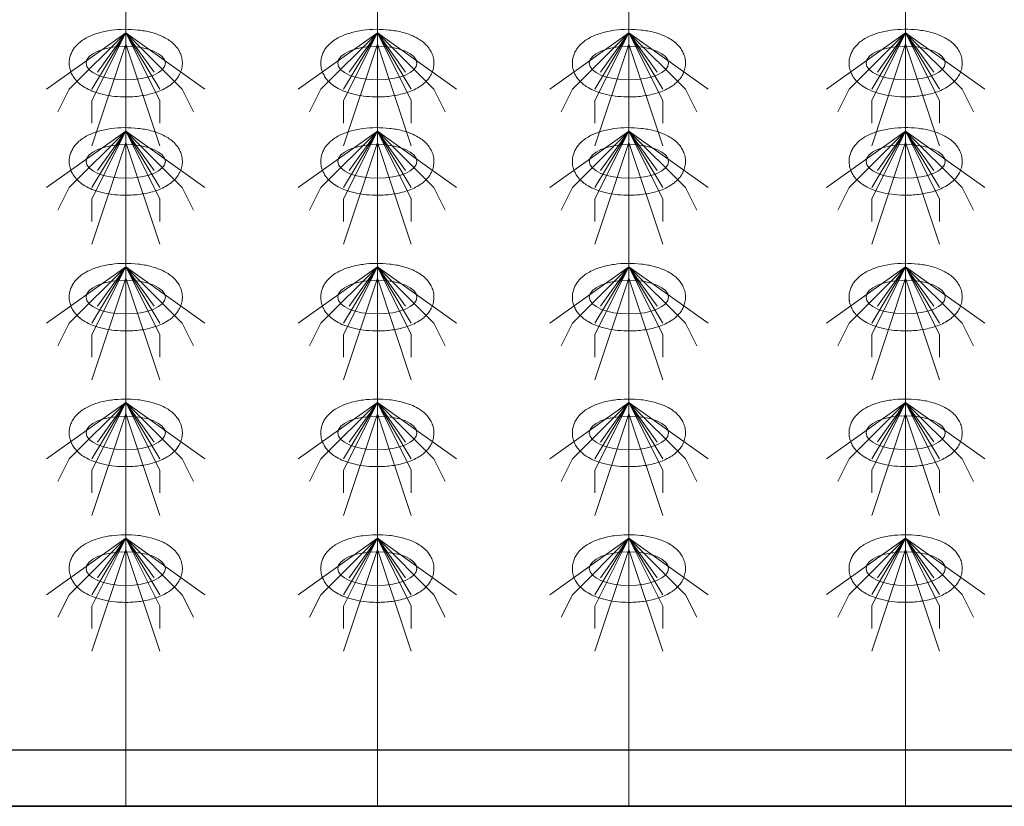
# Model space of a CAD drawing. Header units: metres. Extents: x 703769 to 722343, y 4313031 to 4317457.
# Tile 77 of 256: x 707728.41 to 707733.63, y 4313302.13 to 4313306.3. Entities that reach past the tile are written whole.
import ezdxf

# ---------------------------------------------------------------- set-up
doc = ezdxf.new("R2010")
doc.units = ezdxf.units.M
doc.header["$LTSCALE"] = 0.5
doc.layers.add('粗实线层', color=7, linetype='Continuous', lineweight=35)
doc.layers.add('设备', color=6, linetype='Continuous', lineweight=18)

# ---------------------------------------------------------------- blocks, each defined once
blk = doc.blocks.new('hh_1')
at = {"layer": '设备'}
for p, q in [((-268840, 164960), (-268910, 164910)), ((-268840, 164960), (-268890, 164910)), ((-268840, 164960), (-268870, 164900)), ((-268840, 164960), (-268870, 164910)), ((-268840, 164960), (-268865, 164925)), ((-268840, 164960), (-268790, 164910)), ((-268840, 164960), (-268815, 164925)), ((-268840, 164960), (-268770, 164910)), ((-268840, 164960), (-268810, 164910)), ((-268840, 164960), (-268810, 164900)), ((-268840, 164950), (-268870, 164860)), ((-268840, 164950), (-268810, 164860)), ((-268890, 164910), (-268900, 164890)), ((-268790, 164910), (-268780, 164890)), ((-268870, 164900), (-268870, 164880)), ((-268810, 164900), (-268810, 164880))]:
    blk.add_line(p, q, dxfattribs=at)
blk = doc.blocks.new('dawda')
at = {"color": 7, "linetype": 'ByBlock', "lineweight": 30}
for p, q in [((535550.47, 31423.42), (541041.59, 31423.42)), ((536846.59, 31373.42), (540541.59, 31373.42))]:
    blk.add_line(p, q, dxfattribs=at)
at = {"color": 7}
blk.add_line((535550.47, 31373.38), (541041.59, 31373.38), dxfattribs=at)
at = {"layer": '设备', "color": 7}
for p, q in [((539048.27, 33373.42), (539048.27, 31373.38)), ((539270.74, 33373.42), (539270.74, 31373.38)), ((539493.21, 33373.42), (539493.21, 31373.38)), ((539737.92, 33373.42), (539737.92, 31373.42))]:
    blk.add_line(p, q, dxfattribs=at)
for centre in [(539048.28, 32030.55), (539270.74, 32030.55), (539493.21, 32030.55), (539737.93, 32030.59), (539048.28, 31943.61), (539270.75, 31943.61), (539493.22, 31943.61), (539737.93, 31943.64), (539048.28, 31823.61), (539048.28, 31823.61), (539270.74, 31823.61), (539270.75, 31823.61), (539493.21, 31823.61), (539493.22, 31823.61), (539737.93, 31823.64), (539737.93, 31823.64), (539048.28, 31703.61), (539270.74, 31703.61), (539493.21, 31703.61), (539737.93, 31703.64), (539048.28, 31583.61), (539270.74, 31583.61), (539493.21, 31583.61), (539737.93, 31583.64)]:
    blk.add_ellipse(centre, major_axis=(-35.04, 0), ratio=0.42498, dxfattribs=at)
for points in [[(538998.24, 32030.55), (538998.24, 32031.95), (538998.38, 32033.35), (538998.91, 32036.04), (538999.3, 32037.34), (539000.27, 32039.78), (539000.85, 32040.93), (539002.12, 32043.04), (539002.82, 32044.02), (539004.3, 32045.83), (539005.08, 32046.66), (539007.19, 32048.69), (539008.58, 32049.78), (539011.44, 32051.75), (539012.92, 32052.61), (539015.97, 32054.18), (539017.54, 32054.87), (539020.76, 32056.13), (539022.42, 32056.69), (539027.7, 32058.24), (539031.46, 32059.03), (539039.22, 32060.1), (539043.2, 32060.39), (539051.2, 32060.48), (539055.2, 32060.28), (539063.03, 32059.38), (539066.84, 32058.69), (539073.01, 32057.07), (539075.44, 32056.29), (539080.12, 32054.42), (539082.37, 32053.34), (539086.03, 32051.16), (539087.49, 32050.15), (539090.29, 32047.86), (539091.64, 32046.56), (539093.78, 32043.98), (539094.62, 32042.79), (539096.11, 32040.18), (539096.75, 32038.75), (539097.75, 32035.68), (539098.09, 32034.05), (539098.38, 32030.7), (539098.32, 32029), (539097.82, 32025.71), (539097.38, 32024.12), (539096.23, 32021.17), (539095.52, 32019.81), (539093.93, 32017.32), (539093.05, 32016.2), (539091.21, 32014.16), (539090.24, 32013.23), (539088.24, 32011.55), (539087.21, 32010.78), (539084.42, 32008.92), (539082.63, 32007.93), (539078.92, 32006.17), (539077, 32005.41), (539073.04, 32004.06), (539071, 32003.48), (539064.93, 32002.03), (539060.77, 32001.38), (539052.29, 32000.65), (539047.96, 32000.57), (539040.23, 32000.94), (539036.82, 32001.28), (539030.17, 32002.35), (539026.94, 32003.07), (539021.46, 32004.71), (539019.17, 32005.54), (539014.74, 32007.49), (539012.62, 32008.62), (539009.18, 32010.88), (539007.82, 32011.91), (539005.22, 32014.25), (539003.98, 32015.58), (539002.02, 32018.2), (539001.26, 32019.42), (538999.93, 32022.07), (538999.37, 32023.51), (538998.56, 32026.56), (538998.31, 32028.17), (538998.25, 32030.05), (538998.24, 32030.3), (538998.24, 32030.55)], [(539220.71, 32030.55), (539220.71, 32031.95), (539220.85, 32033.35), (539221.38, 32036.04), (539221.77, 32037.34), (539222.74, 32039.78), (539223.32, 32040.93), (539224.59, 32043.04), (539225.29, 32044.02), (539226.77, 32045.83), (539227.54, 32046.66), (539229.66, 32048.69), (539231.04, 32049.78), (539233.91, 32051.75), (539235.39, 32052.61), (539238.43, 32054.18), (539240, 32054.87), (539243.23, 32056.13), (539244.88, 32056.69), (539250.16, 32058.24), (539253.93, 32059.03), (539261.68, 32060.1), (539265.67, 32060.39), (539273.66, 32060.48), (539277.67, 32060.28), (539285.49, 32059.38), (539289.31, 32058.69), (539295.47, 32057.07), (539297.91, 32056.29), (539302.59, 32054.42), (539304.84, 32053.34), (539308.5, 32051.16), (539309.96, 32050.15), (539312.76, 32047.86), (539314.11, 32046.56), (539316.24, 32043.98), (539317.08, 32042.79), (539318.57, 32040.18), (539319.22, 32038.75), (539320.22, 32035.68), (539320.56, 32034.05), (539320.85, 32030.7), (539320.79, 32029), (539320.29, 32025.71), (539319.85, 32024.12), (539318.7, 32021.17), (539317.98, 32019.81), (539316.4, 32017.32), (539315.52, 32016.2), (539313.68, 32014.16), (539312.71, 32013.23), (539310.71, 32011.55), (539309.67, 32010.78), (539306.89, 32008.92), (539305.1, 32007.93), (539301.39, 32006.17), (539299.47, 32005.41), (539295.5, 32004.06), (539293.46, 32003.48), (539287.4, 32002.03), (539283.24, 32001.38), (539274.75, 32000.65), (539270.43, 32000.57), (539262.7, 32000.94), (539259.29, 32001.28), (539252.64, 32002.35), (539249.41, 32003.07), (539243.93, 32004.71), (539241.63, 32005.54), (539237.21, 32007.49), (539235.08, 32008.62), (539231.65, 32010.88), (539230.29, 32011.91), (539227.69, 32014.25), (539226.45, 32015.58), (539224.49, 32018.2), (539223.72, 32019.42), (539222.4, 32022.07), (539221.84, 32023.51), (539221.03, 32026.56), (539220.78, 32028.17), (539220.71, 32030.05), (539220.71, 32030.3), (539220.71, 32030.55)], [(539443.18, 32030.55), (539443.18, 32031.95), (539443.32, 32033.35), (539443.85, 32036.04), (539444.24, 32037.34), (539445.21, 32039.78), (539445.78, 32040.93), (539447.06, 32043.04), (539447.76, 32044.02), (539449.24, 32045.83), (539450.01, 32046.66), (539452.13, 32048.69), (539453.51, 32049.78), (539456.37, 32051.75), (539457.85, 32052.61), (539460.9, 32054.18), (539462.47, 32054.87), (539465.7, 32056.13), (539467.35, 32056.69), (539472.63, 32058.24), (539476.4, 32059.03), (539484.15, 32060.1), (539488.14, 32060.39), (539496.13, 32060.48), (539500.14, 32060.28), (539507.96, 32059.38), (539511.78, 32058.69), (539517.94, 32057.07), (539520.38, 32056.29), (539525.06, 32054.42), (539527.31, 32053.34), (539530.97, 32051.16), (539532.43, 32050.15), (539535.23, 32047.86), (539536.58, 32046.56), (539538.71, 32043.98), (539539.55, 32042.79), (539541.04, 32040.18), (539541.69, 32038.75), (539542.69, 32035.68), (539543.03, 32034.05), (539543.31, 32030.7), (539543.26, 32029), (539542.76, 32025.71), (539542.32, 32024.12), (539541.16, 32021.17), (539540.45, 32019.81), (539538.86, 32017.32), (539537.99, 32016.2), (539536.14, 32014.16), (539535.18, 32013.23), (539533.17, 32011.55), (539532.14, 32010.78), (539529.36, 32008.92), (539527.57, 32007.93), (539523.85, 32006.17), (539521.93, 32005.41), (539517.97, 32004.06), (539515.93, 32003.48), (539509.87, 32002.03), (539505.71, 32001.38), (539497.22, 32000.65), (539492.9, 32000.57), (539485.17, 32000.94), (539481.75, 32001.28), (539475.11, 32002.35), (539471.88, 32003.07), (539466.4, 32004.71), (539464.1, 32005.54), (539459.68, 32007.49), (539457.55, 32008.62), (539454.12, 32010.88), (539452.76, 32011.91), (539450.16, 32014.25), (539448.92, 32015.58), (539446.96, 32018.2), (539446.19, 32019.42), (539444.86, 32022.07), (539444.3, 32023.51), (539443.49, 32026.56), (539443.25, 32028.17), (539443.18, 32030.05), (539443.18, 32030.3), (539443.18, 32030.55)], [(539687.89, 32030.59), (539687.89, 32031.99), (539688.03, 32033.38), (539688.56, 32036.08), (539688.95, 32037.38), (539689.92, 32039.82), (539690.5, 32040.96), (539691.78, 32043.08), (539692.47, 32044.06), (539693.95, 32045.86), (539694.73, 32046.69), (539696.84, 32048.72), (539698.23, 32049.82), (539701.09, 32051.78), (539702.57, 32052.65), (539705.62, 32054.21), (539707.19, 32054.91), (539710.41, 32056.17), (539712.07, 32056.73), (539717.35, 32058.28), (539721.11, 32059.06), (539728.87, 32060.14), (539732.85, 32060.43), (539740.85, 32060.52), (539744.85, 32060.32), (539752.68, 32059.42), (539756.5, 32058.72), (539762.66, 32057.11), (539765.09, 32056.32), (539769.77, 32054.46), (539772.02, 32053.38), (539775.68, 32051.19), (539777.14, 32050.19), (539779.95, 32047.89), (539781.29, 32046.59), (539783.43, 32044.01), (539784.27, 32042.83), (539785.76, 32040.21), (539786.41, 32038.78), (539787.4, 32035.72), (539787.74, 32034.08), (539788.03, 32030.74), (539787.97, 32029.04), (539787.47, 32025.74), (539787.03, 32024.15), (539785.88, 32021.2), (539785.17, 32019.84), (539783.58, 32017.36), (539782.7, 32016.24), (539780.86, 32014.19), (539779.89, 32013.27), (539777.89, 32011.58), (539776.86, 32010.82), (539774.08, 32008.96), (539772.28, 32007.97), (539768.57, 32006.21), (539766.65, 32005.44), (539762.69, 32004.1), (539760.65, 32003.51), (539754.58, 32002.07), (539750.42, 32001.42), (539741.94, 32000.69), (539737.61, 32000.61), (539729.88, 32000.97), (539726.47, 32001.32), (539719.82, 32002.39), (539716.59, 32003.11), (539711.12, 32004.74), (539708.82, 32005.57), (539704.39, 32007.53), (539702.27, 32008.65), (539698.83, 32010.91), (539697.47, 32011.94), (539694.87, 32014.29), (539693.63, 32015.61), (539691.67, 32018.24), (539690.91, 32019.45), (539689.58, 32022.11), (539689.02, 32023.55), (539688.21, 32026.6), (539687.96, 32028.21), (539687.9, 32030.09), (539687.89, 32030.34), (539687.89, 32030.59)], [(538998.24, 31943.61), (538998.24, 31945), (538998.38, 31946.4), (538998.92, 31949.1), (538999.31, 31950.39), (539000.27, 31952.83), (539000.85, 31953.98), (539002.13, 31956.1), (539002.83, 31957.08), (539004.3, 31958.88), (539005.08, 31959.71), (539007.2, 31961.74), (539008.58, 31962.84), (539011.44, 31964.8), (539012.92, 31965.67), (539015.97, 31967.23), (539017.54, 31967.93), (539020.76, 31969.18), (539022.42, 31969.74), (539027.7, 31971.3), (539031.47, 31972.08), (539039.22, 31973.16), (539043.21, 31973.45), (539051.2, 31973.53), (539055.2, 31973.33), (539063.03, 31972.44), (539066.85, 31971.74), (539073.01, 31970.12), (539075.44, 31969.34), (539080.13, 31967.47), (539082.38, 31966.4), (539086.04, 31964.21), (539087.5, 31963.21), (539090.3, 31960.91), (539091.64, 31959.61), (539093.78, 31957.03), (539094.62, 31955.85), (539096.11, 31953.23), (539096.76, 31951.8), (539097.75, 31948.74), (539098.09, 31947.1), (539098.38, 31943.76), (539098.32, 31942.05), (539097.83, 31938.76), (539097.39, 31937.17), (539096.23, 31934.22), (539095.52, 31932.86), (539093.93, 31930.38), (539093.06, 31929.25), (539091.21, 31927.21), (539090.24, 31926.29), (539088.24, 31924.6), (539087.21, 31923.83), (539084.43, 31921.98), (539082.63, 31920.99), (539078.92, 31919.23), (539077, 31918.46), (539073.04, 31917.11), (539071, 31916.53), (539064.94, 31915.08), (539060.78, 31914.44), (539052.29, 31913.7), (539047.96, 31913.62), (539040.24, 31913.99), (539036.82, 31914.34), (539030.17, 31915.41), (539026.94, 31916.13), (539021.47, 31917.76), (539019.17, 31918.59), (539014.75, 31920.55), (539012.62, 31921.67), (539009.19, 31923.93), (539007.83, 31924.96), (539005.23, 31927.31), (539003.98, 31928.63), (539002.03, 31931.26), (539001.26, 31932.47), (538999.93, 31935.13), (538999.37, 31936.57), (538998.56, 31939.62), (538998.32, 31941.23), (538998.25, 31943.1), (538998.24, 31943.35), (538998.24, 31943.61)], [(539220.71, 31943.61), (539220.71, 31945), (539220.85, 31946.4), (539221.38, 31949.1), (539221.77, 31950.39), (539222.74, 31952.83), (539223.32, 31953.98), (539224.6, 31956.1), (539225.3, 31957.08), (539226.77, 31958.88), (539227.55, 31959.71), (539229.66, 31961.74), (539231.05, 31962.84), (539233.91, 31964.8), (539235.39, 31965.67), (539238.44, 31967.23), (539240.01, 31967.93), (539243.23, 31969.18), (539244.89, 31969.74), (539250.17, 31971.3), (539253.93, 31972.08), (539261.69, 31973.16), (539265.67, 31973.45), (539273.67, 31973.53), (539277.67, 31973.33), (539285.5, 31972.44), (539289.32, 31971.74), (539295.48, 31970.12), (539297.91, 31969.34), (539302.6, 31967.47), (539304.84, 31966.4), (539308.5, 31964.21), (539309.96, 31963.21), (539312.77, 31960.91), (539314.11, 31959.61), (539316.25, 31957.03), (539317.09, 31955.85), (539318.58, 31953.23), (539319.23, 31951.8), (539320.22, 31948.74), (539320.56, 31947.1), (539320.85, 31943.76), (539320.79, 31942.05), (539320.29, 31938.76), (539319.85, 31937.17), (539318.7, 31934.22), (539317.99, 31932.86), (539316.4, 31930.38), (539315.52, 31929.25), (539313.68, 31927.21), (539312.71, 31926.29), (539310.71, 31924.6), (539309.68, 31923.83), (539306.9, 31921.98), (539305.1, 31920.99), (539301.39, 31919.23), (539299.47, 31918.46), (539295.51, 31917.11), (539293.47, 31916.53), (539287.4, 31915.08), (539283.24, 31914.44), (539274.76, 31913.7), (539270.43, 31913.62), (539262.71, 31913.99), (539259.29, 31914.34), (539252.64, 31915.41), (539249.41, 31916.13), (539243.94, 31917.76), (539241.64, 31918.59), (539237.21, 31920.55), (539235.09, 31921.67), (539231.65, 31923.93), (539230.29, 31924.96), (539227.69, 31927.31), (539226.45, 31928.63), (539224.49, 31931.26), (539223.73, 31932.47), (539222.4, 31935.13), (539221.84, 31936.57), (539221.03, 31939.62), (539220.78, 31941.23), (539220.72, 31943.1), (539220.71, 31943.35), (539220.71, 31943.61)], [(539443.18, 31943.61), (539443.18, 31945), (539443.32, 31946.4), (539443.85, 31949.1), (539444.24, 31950.39), (539445.21, 31952.83), (539445.79, 31953.98), (539447.06, 31956.1), (539447.76, 31957.08), (539449.24, 31958.88), (539450.02, 31959.71), (539452.13, 31961.74), (539453.52, 31962.84), (539456.38, 31964.8), (539457.86, 31965.67), (539460.91, 31967.23), (539462.48, 31967.93), (539465.7, 31969.18), (539467.36, 31969.74), (539472.64, 31971.3), (539476.4, 31972.08), (539484.16, 31973.16), (539488.14, 31973.45), (539496.14, 31973.53), (539500.14, 31973.33), (539507.97, 31972.44), (539511.78, 31971.74), (539517.95, 31970.12), (539520.38, 31969.34), (539525.06, 31967.47), (539527.31, 31966.4), (539530.97, 31964.21), (539532.43, 31963.21), (539535.23, 31960.91), (539536.58, 31959.61), (539538.72, 31957.03), (539539.55, 31955.85), (539541.04, 31953.23), (539541.69, 31951.8), (539542.69, 31948.74), (539543.03, 31947.1), (539543.32, 31943.76), (539543.26, 31942.05), (539542.76, 31938.76), (539542.32, 31937.17), (539541.17, 31934.22), (539540.46, 31932.86), (539538.87, 31930.38), (539537.99, 31929.25), (539536.15, 31927.21), (539535.18, 31926.29), (539533.18, 31924.6), (539532.15, 31923.83), (539529.36, 31921.98), (539527.57, 31920.99), (539523.86, 31919.23), (539521.94, 31918.46), (539517.98, 31917.11), (539515.94, 31916.53), (539509.87, 31915.08), (539505.71, 31914.44), (539497.23, 31913.7), (539492.9, 31913.62), (539485.17, 31913.99), (539481.76, 31914.34), (539475.11, 31915.41), (539471.88, 31916.13), (539466.4, 31917.76), (539464.11, 31918.59), (539459.68, 31920.55), (539457.56, 31921.67), (539454.12, 31923.93), (539452.76, 31924.96), (539450.16, 31927.31), (539448.92, 31928.63), (539446.96, 31931.26), (539446.2, 31932.47), (539444.87, 31935.13), (539444.31, 31936.57), (539443.5, 31939.62), (539443.25, 31941.23), (539443.19, 31943.1), (539443.18, 31943.35), (539443.18, 31943.61)], [(539687.9, 31943.64), (539687.9, 31945.04), (539688.03, 31946.44), (539688.57, 31949.13), (539688.96, 31950.43), (539689.93, 31952.87), (539690.5, 31954.01), (539691.78, 31956.13), (539692.48, 31957.11), (539693.95, 31958.92), (539694.73, 31959.75), (539696.85, 31961.77), (539698.23, 31962.87), (539701.09, 31964.83), (539702.57, 31965.7), (539705.62, 31967.27), (539707.19, 31967.96), (539710.41, 31969.22), (539712.07, 31969.78), (539717.35, 31971.33), (539721.12, 31972.12), (539728.87, 31973.19), (539732.86, 31973.48), (539740.85, 31973.57), (539744.86, 31973.37), (539752.68, 31972.47), (539756.5, 31971.78), (539762.66, 31970.16), (539765.1, 31969.37), (539769.78, 31967.51), (539772.03, 31966.43), (539775.69, 31964.25), (539777.15, 31963.24), (539779.95, 31960.94), (539781.29, 31959.65), (539783.43, 31957.07), (539784.27, 31955.88), (539785.76, 31953.27), (539786.41, 31951.84), (539787.4, 31948.77), (539787.75, 31947.14), (539788.03, 31943.79), (539787.98, 31942.09), (539787.48, 31938.8), (539787.04, 31937.21), (539785.88, 31934.26), (539785.17, 31932.9), (539783.58, 31930.41), (539782.71, 31929.29), (539780.86, 31927.24), (539779.89, 31926.32), (539777.89, 31924.63), (539776.86, 31923.87), (539774.08, 31922.01), (539772.29, 31921.02), (539768.57, 31919.26), (539766.65, 31918.5), (539762.69, 31917.15), (539760.65, 31916.57), (539754.59, 31915.12), (539750.43, 31914.47), (539741.94, 31913.74), (539737.62, 31913.66), (539729.89, 31914.02), (539726.47, 31914.37), (539719.82, 31915.44), (539716.59, 31916.16), (539711.12, 31917.8), (539708.82, 31918.63), (539704.4, 31920.58), (539702.27, 31921.7), (539698.84, 31923.97), (539697.48, 31925), (539694.88, 31927.34), (539693.63, 31928.66), (539691.68, 31931.29), (539690.91, 31932.51), (539689.58, 31935.16), (539689.02, 31936.6), (539688.21, 31939.65), (539687.97, 31941.26), (539687.9, 31943.14), (539687.9, 31943.39), (539687.9, 31943.64)], [(538998.24, 31823.61), (538998.24, 31825), (538998.38, 31826.4), (538998.91, 31829.1), (538999.3, 31830.39), (539000.27, 31832.83), (539000.85, 31833.98), (539002.12, 31836.1), (539002.82, 31837.08), (539004.3, 31838.88), (539005.08, 31839.71), (539007.19, 31841.74), (539008.58, 31842.84), (539011.44, 31844.8), (539012.92, 31845.67), (539015.97, 31847.23), (539017.54, 31847.93), (539020.76, 31849.18), (539022.42, 31849.74), (539027.7, 31851.3), (539031.46, 31852.08), (539039.22, 31853.16), (539043.2, 31853.45), (539051.2, 31853.53), (539055.2, 31853.33), (539063.03, 31852.44), (539066.84, 31851.74), (539073.01, 31850.12), (539075.44, 31849.34), (539080.12, 31847.47), (539082.37, 31846.4), (539086.03, 31844.21), (539087.49, 31843.21), (539090.29, 31840.91), (539091.64, 31839.61), (539093.78, 31837.03), (539094.62, 31835.85), (539096.11, 31833.23), (539096.75, 31831.8), (539097.75, 31828.74), (539098.09, 31827.1), (539098.38, 31823.76), (539098.32, 31822.05), (539097.82, 31818.76), (539097.38, 31817.17), (539096.23, 31814.22), (539095.52, 31812.86), (539093.93, 31810.38), (539093.05, 31809.25), (539091.21, 31807.21), (539090.24, 31806.29), (539088.24, 31804.6), (539087.21, 31803.83), (539084.42, 31801.98), (539082.63, 31800.99), (539078.92, 31799.23), (539077, 31798.46), (539073.04, 31797.11), (539071, 31796.53), (539064.93, 31795.08), (539060.77, 31794.44), (539052.29, 31793.7), (539047.96, 31793.62), (539040.23, 31793.99), (539036.82, 31794.34), (539030.17, 31795.41), (539026.94, 31796.13), (539021.46, 31797.76), (539019.17, 31798.59), (539014.74, 31800.55), (539012.62, 31801.67), (539009.18, 31803.93), (539007.82, 31804.96), (539005.22, 31807.31), (539003.98, 31808.63), (539002.02, 31811.26), (539001.26, 31812.47), (538999.93, 31815.13), (538999.37, 31816.57), (538998.56, 31819.62), (538998.31, 31821.23), (538998.25, 31823.1), (538998.24, 31823.35), (538998.24, 31823.61)], [(538998.24, 31823.61), (538998.24, 31825), (538998.38, 31826.4), (538998.92, 31829.1), (538999.31, 31830.39), (539000.27, 31832.83), (539000.85, 31833.98), (539002.13, 31836.1), (539002.83, 31837.08), (539004.3, 31838.88), (539005.08, 31839.71), (539007.2, 31841.74), (539008.58, 31842.84), (539011.44, 31844.8), (539012.92, 31845.67), (539015.97, 31847.23), (539017.54, 31847.93), (539020.76, 31849.18), (539022.42, 31849.74), (539027.7, 31851.3), (539031.47, 31852.08), (539039.22, 31853.16), (539043.21, 31853.45), (539051.2, 31853.53), (539055.2, 31853.33), (539063.03, 31852.44), (539066.85, 31851.74), (539073.01, 31850.12), (539075.44, 31849.34), (539080.13, 31847.47), (539082.38, 31846.4), (539086.04, 31844.21), (539087.5, 31843.21), (539090.3, 31840.91), (539091.64, 31839.61), (539093.78, 31837.03), (539094.62, 31835.85), (539096.11, 31833.23), (539096.76, 31831.8), (539097.75, 31828.74), (539098.09, 31827.1), (539098.38, 31823.76), (539098.32, 31822.05), (539097.83, 31818.76), (539097.39, 31817.17), (539096.23, 31814.22), (539095.52, 31812.86), (539093.93, 31810.38), (539093.06, 31809.25), (539091.21, 31807.21), (539090.24, 31806.29), (539088.24, 31804.6), (539087.21, 31803.83), (539084.43, 31801.98), (539082.63, 31800.99), (539078.92, 31799.23), (539077, 31798.46), (539073.04, 31797.11), (539071, 31796.53), (539064.94, 31795.08), (539060.78, 31794.44), (539052.29, 31793.7), (539047.96, 31793.62), (539040.24, 31793.99), (539036.82, 31794.34), (539030.17, 31795.41), (539026.94, 31796.13), (539021.47, 31797.76), (539019.17, 31798.59), (539014.75, 31800.55), (539012.62, 31801.67), (539009.19, 31803.93), (539007.83, 31804.96), (539005.23, 31807.31), (539003.98, 31808.63), (539002.03, 31811.26), (539001.26, 31812.47), (538999.93, 31815.13), (538999.37, 31816.57), (538998.56, 31819.62), (538998.32, 31821.23), (538998.25, 31823.1), (538998.24, 31823.35), (538998.24, 31823.61)], [(539220.71, 31823.61), (539220.71, 31825), (539220.85, 31826.4), (539221.38, 31829.1), (539221.77, 31830.39), (539222.74, 31832.83), (539223.32, 31833.98), (539224.59, 31836.1), (539225.29, 31837.08), (539226.77, 31838.88), (539227.54, 31839.71), (539229.66, 31841.74), (539231.04, 31842.84), (539233.91, 31844.8), (539235.39, 31845.67), (539238.43, 31847.23), (539240, 31847.93), (539243.23, 31849.18), (539244.88, 31849.74), (539250.16, 31851.3), (539253.93, 31852.08), (539261.68, 31853.16), (539265.67, 31853.45), (539273.66, 31853.53), (539277.67, 31853.33), (539285.49, 31852.44), (539289.31, 31851.74), (539295.47, 31850.12), (539297.91, 31849.34), (539302.59, 31847.47), (539304.84, 31846.4), (539308.5, 31844.21), (539309.96, 31843.21), (539312.76, 31840.91), (539314.11, 31839.61), (539316.24, 31837.03), (539317.08, 31835.85), (539318.57, 31833.23), (539319.22, 31831.8), (539320.22, 31828.74), (539320.56, 31827.1), (539320.85, 31823.76), (539320.79, 31822.05), (539320.29, 31818.76), (539319.85, 31817.17), (539318.7, 31814.22), (539317.98, 31812.86), (539316.4, 31810.38), (539315.52, 31809.25), (539313.68, 31807.21), (539312.71, 31806.29), (539310.71, 31804.6), (539309.67, 31803.83), (539306.89, 31801.98), (539305.1, 31800.99), (539301.39, 31799.23), (539299.47, 31798.46), (539295.5, 31797.11), (539293.46, 31796.53), (539287.4, 31795.08), (539283.24, 31794.44), (539274.75, 31793.7), (539270.43, 31793.62), (539262.7, 31793.99), (539259.29, 31794.34), (539252.64, 31795.41), (539249.41, 31796.13), (539243.93, 31797.76), (539241.63, 31798.59), (539237.21, 31800.55), (539235.08, 31801.67), (539231.65, 31803.93), (539230.29, 31804.96), (539227.69, 31807.31), (539226.45, 31808.63), (539224.49, 31811.26), (539223.72, 31812.47), (539222.4, 31815.13), (539221.84, 31816.57), (539221.03, 31819.62), (539220.78, 31821.23), (539220.71, 31823.1), (539220.71, 31823.35), (539220.71, 31823.61)], [(539220.71, 31823.61), (539220.71, 31825), (539220.85, 31826.4), (539221.38, 31829.1), (539221.77, 31830.39), (539222.74, 31832.83), (539223.32, 31833.98), (539224.6, 31836.1), (539225.3, 31837.08), (539226.77, 31838.88), (539227.55, 31839.71), (539229.66, 31841.74), (539231.05, 31842.84), (539233.91, 31844.8), (539235.39, 31845.67), (539238.44, 31847.23), (539240.01, 31847.93), (539243.23, 31849.18), (539244.89, 31849.74), (539250.17, 31851.3), (539253.93, 31852.08), (539261.69, 31853.16), (539265.67, 31853.45), (539273.67, 31853.53), (539277.67, 31853.33), (539285.5, 31852.44), (539289.32, 31851.74), (539295.48, 31850.12), (539297.91, 31849.34), (539302.6, 31847.47), (539304.84, 31846.4), (539308.5, 31844.21), (539309.96, 31843.21), (539312.77, 31840.91), (539314.11, 31839.61), (539316.25, 31837.03), (539317.09, 31835.85), (539318.58, 31833.23), (539319.23, 31831.8), (539320.22, 31828.74), (539320.56, 31827.1), (539320.85, 31823.76), (539320.79, 31822.05), (539320.29, 31818.76), (539319.85, 31817.17), (539318.7, 31814.22), (539317.99, 31812.86), (539316.4, 31810.38), (539315.52, 31809.25), (539313.68, 31807.21), (539312.71, 31806.29), (539310.71, 31804.6), (539309.68, 31803.83), (539306.9, 31801.98), (539305.1, 31800.99), (539301.39, 31799.23), (539299.47, 31798.46), (539295.51, 31797.11), (539293.47, 31796.53), (539287.4, 31795.08), (539283.24, 31794.44), (539274.76, 31793.7), (539270.43, 31793.62), (539262.71, 31793.99), (539259.29, 31794.34), (539252.64, 31795.41), (539249.41, 31796.13), (539243.94, 31797.76), (539241.64, 31798.59), (539237.21, 31800.55), (539235.09, 31801.67), (539231.65, 31803.93), (539230.29, 31804.96), (539227.69, 31807.31), (539226.45, 31808.63), (539224.49, 31811.26), (539223.73, 31812.47), (539222.4, 31815.13), (539221.84, 31816.57), (539221.03, 31819.62), (539220.78, 31821.23), (539220.72, 31823.1), (539220.71, 31823.35), (539220.71, 31823.61)], [(539443.18, 31823.61), (539443.18, 31825), (539443.32, 31826.4), (539443.85, 31829.1), (539444.24, 31830.39), (539445.21, 31832.83), (539445.78, 31833.98), (539447.06, 31836.1), (539447.76, 31837.08), (539449.24, 31838.88), (539450.01, 31839.71), (539452.13, 31841.74), (539453.51, 31842.84), (539456.37, 31844.8), (539457.85, 31845.67), (539460.9, 31847.23), (539462.47, 31847.93), (539465.7, 31849.18), (539467.35, 31849.74), (539472.63, 31851.3), (539476.4, 31852.08), (539484.15, 31853.16), (539488.14, 31853.45), (539496.13, 31853.53), (539500.14, 31853.33), (539507.96, 31852.44), (539511.78, 31851.74), (539517.94, 31850.12), (539520.38, 31849.34), (539525.06, 31847.47), (539527.31, 31846.4), (539530.97, 31844.21), (539532.43, 31843.21), (539535.23, 31840.91), (539536.58, 31839.61), (539538.71, 31837.03), (539539.55, 31835.85), (539541.04, 31833.23), (539541.69, 31831.8), (539542.69, 31828.74), (539543.03, 31827.1), (539543.31, 31823.76), (539543.26, 31822.05), (539542.76, 31818.76), (539542.32, 31817.17), (539541.16, 31814.22), (539540.45, 31812.86), (539538.86, 31810.38), (539537.99, 31809.25), (539536.14, 31807.21), (539535.18, 31806.29), (539533.17, 31804.6), (539532.14, 31803.83), (539529.36, 31801.98), (539527.57, 31800.99), (539523.85, 31799.23), (539521.93, 31798.46), (539517.97, 31797.11), (539515.93, 31796.53), (539509.87, 31795.08), (539505.71, 31794.44), (539497.22, 31793.7), (539492.9, 31793.62), (539485.17, 31793.99), (539481.75, 31794.34), (539475.11, 31795.41), (539471.88, 31796.13), (539466.4, 31797.76), (539464.1, 31798.59), (539459.68, 31800.55), (539457.55, 31801.67), (539454.12, 31803.93), (539452.76, 31804.96), (539450.16, 31807.31), (539448.92, 31808.63), (539446.96, 31811.26), (539446.19, 31812.47), (539444.86, 31815.13), (539444.3, 31816.57), (539443.49, 31819.62), (539443.25, 31821.23), (539443.18, 31823.1), (539443.18, 31823.35), (539443.18, 31823.61)], [(539443.18, 31823.61), (539443.18, 31825), (539443.32, 31826.4), (539443.85, 31829.1), (539444.24, 31830.39), (539445.21, 31832.83), (539445.79, 31833.98), (539447.06, 31836.1), (539447.76, 31837.08), (539449.24, 31838.88), (539450.02, 31839.71), (539452.13, 31841.74), (539453.52, 31842.84), (539456.38, 31844.8), (539457.86, 31845.67), (539460.91, 31847.23), (539462.48, 31847.93), (539465.7, 31849.18), (539467.36, 31849.74), (539472.64, 31851.3), (539476.4, 31852.08), (539484.16, 31853.16), (539488.14, 31853.45), (539496.14, 31853.53), (539500.14, 31853.33), (539507.97, 31852.44), (539511.78, 31851.74), (539517.95, 31850.12), (539520.38, 31849.34), (539525.06, 31847.47), (539527.31, 31846.4), (539530.97, 31844.21), (539532.43, 31843.21), (539535.23, 31840.91), (539536.58, 31839.61), (539538.72, 31837.03), (539539.55, 31835.85), (539541.04, 31833.23), (539541.69, 31831.8), (539542.69, 31828.74), (539543.03, 31827.1), (539543.32, 31823.76), (539543.26, 31822.05), (539542.76, 31818.76), (539542.32, 31817.17), (539541.17, 31814.22), (539540.46, 31812.86), (539538.87, 31810.38), (539537.99, 31809.25), (539536.15, 31807.21), (539535.18, 31806.29), (539533.18, 31804.6), (539532.15, 31803.83), (539529.36, 31801.98), (539527.57, 31800.99), (539523.86, 31799.23), (539521.94, 31798.46), (539517.98, 31797.11), (539515.94, 31796.53), (539509.87, 31795.08), (539505.71, 31794.44), (539497.23, 31793.7), (539492.9, 31793.62), (539485.17, 31793.99), (539481.76, 31794.34), (539475.11, 31795.41), (539471.88, 31796.13), (539466.4, 31797.76), (539464.11, 31798.59), (539459.68, 31800.55), (539457.56, 31801.67), (539454.12, 31803.93), (539452.76, 31804.96), (539450.16, 31807.31), (539448.92, 31808.63), (539446.96, 31811.26), (539446.2, 31812.47), (539444.87, 31815.13), (539444.31, 31816.57), (539443.5, 31819.62), (539443.25, 31821.23), (539443.19, 31823.1), (539443.18, 31823.35), (539443.18, 31823.61)], [(539687.89, 31823.64), (539687.89, 31825.04), (539688.03, 31826.44), (539688.56, 31829.13), (539688.95, 31830.43), (539689.92, 31832.87), (539690.5, 31834.01), (539691.78, 31836.13), (539692.47, 31837.11), (539693.95, 31838.92), (539694.73, 31839.75), (539696.84, 31841.77), (539698.23, 31842.87), (539701.09, 31844.83), (539702.57, 31845.7), (539705.62, 31847.27), (539707.19, 31847.96), (539710.41, 31849.22), (539712.07, 31849.78), (539717.35, 31851.33), (539721.11, 31852.12), (539728.87, 31853.19), (539732.85, 31853.48), (539740.85, 31853.57), (539744.85, 31853.37), (539752.68, 31852.47), (539756.5, 31851.78), (539762.66, 31850.16), (539765.09, 31849.37), (539769.77, 31847.51), (539772.02, 31846.43), (539775.68, 31844.25), (539777.14, 31843.24), (539779.95, 31840.94), (539781.29, 31839.65), (539783.43, 31837.07), (539784.27, 31835.88), (539785.76, 31833.27), (539786.41, 31831.84), (539787.4, 31828.77), (539787.74, 31827.14), (539788.03, 31823.79), (539787.97, 31822.09), (539787.47, 31818.8), (539787.03, 31817.21), (539785.88, 31814.26), (539785.17, 31812.9), (539783.58, 31810.41), (539782.7, 31809.29), (539780.86, 31807.24), (539779.89, 31806.32), (539777.89, 31804.63), (539776.86, 31803.87), (539774.08, 31802.01), (539772.28, 31801.02), (539768.57, 31799.26), (539766.65, 31798.5), (539762.69, 31797.15), (539760.65, 31796.57), (539754.58, 31795.12), (539750.42, 31794.47), (539741.94, 31793.74), (539737.61, 31793.66), (539729.88, 31794.02), (539726.47, 31794.37), (539719.82, 31795.44), (539716.59, 31796.16), (539711.12, 31797.8), (539708.82, 31798.63), (539704.39, 31800.58), (539702.27, 31801.7), (539698.83, 31803.97), (539697.47, 31805), (539694.87, 31807.34), (539693.63, 31808.66), (539691.67, 31811.29), (539690.91, 31812.51), (539689.58, 31815.16), (539689.02, 31816.6), (539688.21, 31819.65), (539687.96, 31821.26), (539687.9, 31823.14), (539687.89, 31823.39), (539687.89, 31823.64)], [(539687.9, 31823.64), (539687.9, 31825.04), (539688.03, 31826.44), (539688.57, 31829.13), (539688.96, 31830.43), (539689.93, 31832.87), (539690.5, 31834.01), (539691.78, 31836.13), (539692.48, 31837.11), (539693.95, 31838.92), (539694.73, 31839.75), (539696.85, 31841.77), (539698.23, 31842.87), (539701.09, 31844.83), (539702.57, 31845.7), (539705.62, 31847.27), (539707.19, 31847.96), (539710.41, 31849.22), (539712.07, 31849.78), (539717.35, 31851.33), (539721.12, 31852.12), (539728.87, 31853.19), (539732.86, 31853.48), (539740.85, 31853.57), (539744.86, 31853.37), (539752.68, 31852.47), (539756.5, 31851.78), (539762.66, 31850.16), (539765.1, 31849.37), (539769.78, 31847.51), (539772.03, 31846.43), (539775.69, 31844.25), (539777.15, 31843.24), (539779.95, 31840.94), (539781.29, 31839.65), (539783.43, 31837.07), (539784.27, 31835.88), (539785.76, 31833.27), (539786.41, 31831.84), (539787.4, 31828.77), (539787.75, 31827.14), (539788.03, 31823.79), (539787.98, 31822.09), (539787.48, 31818.8), (539787.04, 31817.21), (539785.88, 31814.26), (539785.17, 31812.9), (539783.58, 31810.41), (539782.71, 31809.29), (539780.86, 31807.24), (539779.89, 31806.32), (539777.89, 31804.63), (539776.86, 31803.87), (539774.08, 31802.01), (539772.29, 31801.02), (539768.57, 31799.26), (539766.65, 31798.5), (539762.69, 31797.15), (539760.65, 31796.57), (539754.59, 31795.12), (539750.43, 31794.47), (539741.94, 31793.74), (539737.62, 31793.66), (539729.89, 31794.02), (539726.47, 31794.37), (539719.82, 31795.44), (539716.59, 31796.16), (539711.12, 31797.8), (539708.82, 31798.63), (539704.4, 31800.58), (539702.27, 31801.7), (539698.84, 31803.97), (539697.48, 31805), (539694.88, 31807.34), (539693.63, 31808.66), (539691.68, 31811.29), (539690.91, 31812.51), (539689.58, 31815.16), (539689.02, 31816.6), (539688.21, 31819.65), (539687.97, 31821.26), (539687.9, 31823.14), (539687.9, 31823.39), (539687.9, 31823.64)], [(538998.24, 31703.61), (538998.24, 31705), (538998.38, 31706.4), (538998.91, 31709.1), (538999.3, 31710.39), (539000.27, 31712.83), (539000.85, 31713.98), (539002.12, 31716.1), (539002.82, 31717.08), (539004.3, 31718.88), (539005.08, 31719.71), (539007.19, 31721.74), (539008.58, 31722.84), (539011.44, 31724.8), (539012.92, 31725.67), (539015.97, 31727.23), (539017.54, 31727.93), (539020.76, 31729.18), (539022.42, 31729.74), (539027.7, 31731.3), (539031.46, 31732.08), (539039.22, 31733.16), (539043.2, 31733.45), (539051.2, 31733.53), (539055.2, 31733.33), (539063.03, 31732.44), (539066.84, 31731.74), (539073.01, 31730.12), (539075.44, 31729.34), (539080.12, 31727.47), (539082.37, 31726.4), (539086.03, 31724.21), (539087.49, 31723.21), (539090.29, 31720.91), (539091.64, 31719.61), (539093.78, 31717.03), (539094.62, 31715.85), (539096.11, 31713.23), (539096.75, 31711.8), (539097.75, 31708.74), (539098.09, 31707.1), (539098.38, 31703.76), (539098.32, 31702.05), (539097.82, 31698.76), (539097.38, 31697.17), (539096.23, 31694.22), (539095.52, 31692.86), (539093.93, 31690.38), (539093.05, 31689.25), (539091.21, 31687.21), (539090.24, 31686.29), (539088.24, 31684.6), (539087.21, 31683.83), (539084.42, 31681.98), (539082.63, 31680.99), (539078.92, 31679.23), (539077, 31678.46), (539073.04, 31677.11), (539071, 31676.53), (539064.93, 31675.08), (539060.77, 31674.44), (539052.29, 31673.7), (539047.96, 31673.62), (539040.23, 31673.99), (539036.82, 31674.34), (539030.17, 31675.41), (539026.94, 31676.13), (539021.46, 31677.76), (539019.17, 31678.59), (539014.74, 31680.55), (539012.62, 31681.67), (539009.18, 31683.93), (539007.82, 31684.96), (539005.22, 31687.31), (539003.98, 31688.63), (539002.02, 31691.26), (539001.26, 31692.47), (538999.93, 31695.13), (538999.37, 31696.57), (538998.56, 31699.62), (538998.31, 31701.23), (538998.25, 31703.1), (538998.24, 31703.35), (538998.24, 31703.61)], [(539220.71, 31703.61), (539220.71, 31705), (539220.85, 31706.4), (539221.38, 31709.1), (539221.77, 31710.39), (539222.74, 31712.83), (539223.32, 31713.98), (539224.59, 31716.1), (539225.29, 31717.08), (539226.77, 31718.88), (539227.54, 31719.71), (539229.66, 31721.74), (539231.04, 31722.84), (539233.91, 31724.8), (539235.39, 31725.67), (539238.43, 31727.23), (539240, 31727.93), (539243.23, 31729.18), (539244.88, 31729.74), (539250.16, 31731.3), (539253.93, 31732.08), (539261.68, 31733.16), (539265.67, 31733.45), (539273.66, 31733.53), (539277.67, 31733.33), (539285.49, 31732.44), (539289.31, 31731.74), (539295.47, 31730.12), (539297.91, 31729.34), (539302.59, 31727.47), (539304.84, 31726.4), (539308.5, 31724.21), (539309.96, 31723.21), (539312.76, 31720.91), (539314.11, 31719.61), (539316.24, 31717.03), (539317.08, 31715.85), (539318.57, 31713.23), (539319.22, 31711.8), (539320.22, 31708.74), (539320.56, 31707.1), (539320.85, 31703.76), (539320.79, 31702.05), (539320.29, 31698.76), (539319.85, 31697.17), (539318.7, 31694.22), (539317.98, 31692.86), (539316.4, 31690.38), (539315.52, 31689.25), (539313.68, 31687.21), (539312.71, 31686.29), (539310.71, 31684.6), (539309.67, 31683.83), (539306.89, 31681.98), (539305.1, 31680.99), (539301.39, 31679.23), (539299.47, 31678.46), (539295.5, 31677.11), (539293.46, 31676.53), (539287.4, 31675.08), (539283.24, 31674.44), (539274.75, 31673.7), (539270.43, 31673.62), (539262.7, 31673.99), (539259.29, 31674.34), (539252.64, 31675.41), (539249.41, 31676.13), (539243.93, 31677.76), (539241.63, 31678.59), (539237.21, 31680.55), (539235.08, 31681.67), (539231.65, 31683.93), (539230.29, 31684.96), (539227.69, 31687.31), (539226.45, 31688.63), (539224.49, 31691.26), (539223.72, 31692.47), (539222.4, 31695.13), (539221.84, 31696.57), (539221.03, 31699.62), (539220.78, 31701.23), (539220.71, 31703.1), (539220.71, 31703.35), (539220.71, 31703.61)], [(539443.18, 31703.61), (539443.18, 31705), (539443.32, 31706.4), (539443.85, 31709.1), (539444.24, 31710.39), (539445.21, 31712.83), (539445.78, 31713.98), (539447.06, 31716.1), (539447.76, 31717.08), (539449.24, 31718.88), (539450.01, 31719.71), (539452.13, 31721.74), (539453.51, 31722.84), (539456.37, 31724.8), (539457.85, 31725.67), (539460.9, 31727.23), (539462.47, 31727.93), (539465.7, 31729.18), (539467.35, 31729.74), (539472.63, 31731.3), (539476.4, 31732.08), (539484.15, 31733.16), (539488.14, 31733.45), (539496.13, 31733.53), (539500.14, 31733.33), (539507.96, 31732.44), (539511.78, 31731.74), (539517.94, 31730.12), (539520.38, 31729.34), (539525.06, 31727.47), (539527.31, 31726.4), (539530.97, 31724.21), (539532.43, 31723.21), (539535.23, 31720.91), (539536.58, 31719.61), (539538.71, 31717.03), (539539.55, 31715.85), (539541.04, 31713.23), (539541.69, 31711.8), (539542.69, 31708.74), (539543.03, 31707.1), (539543.31, 31703.76), (539543.26, 31702.05), (539542.76, 31698.76), (539542.32, 31697.17), (539541.16, 31694.22), (539540.45, 31692.86), (539538.86, 31690.38), (539537.99, 31689.25), (539536.14, 31687.21), (539535.18, 31686.29), (539533.17, 31684.6), (539532.14, 31683.83), (539529.36, 31681.98), (539527.57, 31680.99), (539523.85, 31679.23), (539521.93, 31678.46), (539517.97, 31677.11), (539515.93, 31676.53), (539509.87, 31675.08), (539505.71, 31674.44), (539497.22, 31673.7), (539492.9, 31673.62), (539485.17, 31673.99), (539481.75, 31674.34), (539475.11, 31675.41), (539471.88, 31676.13), (539466.4, 31677.76), (539464.1, 31678.59), (539459.68, 31680.55), (539457.55, 31681.67), (539454.12, 31683.93), (539452.76, 31684.96), (539450.16, 31687.31), (539448.92, 31688.63), (539446.96, 31691.26), (539446.19, 31692.47), (539444.86, 31695.13), (539444.3, 31696.57), (539443.49, 31699.62), (539443.25, 31701.23), (539443.18, 31703.1), (539443.18, 31703.35), (539443.18, 31703.61)], [(539687.89, 31703.64), (539687.89, 31705.04), (539688.03, 31706.44), (539688.56, 31709.13), (539688.95, 31710.43), (539689.92, 31712.87), (539690.5, 31714.01), (539691.78, 31716.13), (539692.47, 31717.11), (539693.95, 31718.92), (539694.73, 31719.75), (539696.84, 31721.77), (539698.23, 31722.87), (539701.09, 31724.83), (539702.57, 31725.7), (539705.62, 31727.27), (539707.19, 31727.96), (539710.41, 31729.22), (539712.07, 31729.78), (539717.35, 31731.33), (539721.11, 31732.12), (539728.87, 31733.19), (539732.85, 31733.48), (539740.85, 31733.57), (539744.85, 31733.37), (539752.68, 31732.47), (539756.5, 31731.78), (539762.66, 31730.16), (539765.09, 31729.37), (539769.77, 31727.51), (539772.02, 31726.43), (539775.68, 31724.25), (539777.14, 31723.24), (539779.95, 31720.94), (539781.29, 31719.65), (539783.43, 31717.07), (539784.27, 31715.88), (539785.76, 31713.27), (539786.41, 31711.84), (539787.4, 31708.77), (539787.74, 31707.14), (539788.03, 31703.79), (539787.97, 31702.09), (539787.47, 31698.8), (539787.03, 31697.21), (539785.88, 31694.26), (539785.17, 31692.9), (539783.58, 31690.41), (539782.7, 31689.29), (539780.86, 31687.24), (539779.89, 31686.32), (539777.89, 31684.63), (539776.86, 31683.87), (539774.08, 31682.01), (539772.28, 31681.02), (539768.57, 31679.26), (539766.65, 31678.5), (539762.69, 31677.15), (539760.65, 31676.57), (539754.58, 31675.12), (539750.42, 31674.47), (539741.94, 31673.74), (539737.61, 31673.66), (539729.88, 31674.02), (539726.47, 31674.37), (539719.82, 31675.44), (539716.59, 31676.16), (539711.12, 31677.8), (539708.82, 31678.63), (539704.39, 31680.58), (539702.27, 31681.7), (539698.83, 31683.97), (539697.47, 31685), (539694.87, 31687.34), (539693.63, 31688.66), (539691.67, 31691.29), (539690.91, 31692.51), (539689.58, 31695.16), (539689.02, 31696.6), (539688.21, 31699.65), (539687.96, 31701.26), (539687.9, 31703.14), (539687.89, 31703.39), (539687.89, 31703.64)], [(538998.24, 31583.61), (538998.24, 31585), (538998.38, 31586.4), (538998.91, 31589.1), (538999.3, 31590.39), (539000.27, 31592.83), (539000.85, 31593.98), (539002.12, 31596.1), (539002.82, 31597.08), (539004.3, 31598.88), (539005.08, 31599.71), (539007.19, 31601.74), (539008.58, 31602.84), (539011.44, 31604.8), (539012.92, 31605.67), (539015.97, 31607.23), (539017.54, 31607.93), (539020.76, 31609.18), (539022.42, 31609.74), (539027.7, 31611.3), (539031.46, 31612.08), (539039.22, 31613.16), (539043.2, 31613.45), (539051.2, 31613.53), (539055.2, 31613.33), (539063.03, 31612.44), (539066.84, 31611.74), (539073.01, 31610.12), (539075.44, 31609.34), (539080.12, 31607.47), (539082.37, 31606.4), (539086.03, 31604.21), (539087.49, 31603.21), (539090.29, 31600.91), (539091.64, 31599.61), (539093.78, 31597.03), (539094.62, 31595.85), (539096.11, 31593.23), (539096.75, 31591.8), (539097.75, 31588.74), (539098.09, 31587.1), (539098.38, 31583.76), (539098.32, 31582.05), (539097.82, 31578.76), (539097.38, 31577.17), (539096.23, 31574.22), (539095.52, 31572.86), (539093.93, 31570.38), (539093.05, 31569.25), (539091.21, 31567.21), (539090.24, 31566.29), (539088.24, 31564.6), (539087.21, 31563.83), (539084.42, 31561.98), (539082.63, 31560.99), (539078.92, 31559.23), (539077, 31558.46), (539073.04, 31557.11), (539071, 31556.53), (539064.93, 31555.08), (539060.77, 31554.44), (539052.29, 31553.7), (539047.96, 31553.62), (539040.23, 31553.99), (539036.82, 31554.34), (539030.17, 31555.41), (539026.94, 31556.13), (539021.46, 31557.76), (539019.17, 31558.59), (539014.74, 31560.55), (539012.62, 31561.67), (539009.18, 31563.93), (539007.82, 31564.96), (539005.22, 31567.31), (539003.98, 31568.63), (539002.02, 31571.26), (539001.26, 31572.47), (538999.93, 31575.13), (538999.37, 31576.57), (538998.56, 31579.62), (538998.31, 31581.23), (538998.25, 31583.1), (538998.24, 31583.35), (538998.24, 31583.61)], [(539220.71, 31583.61), (539220.71, 31585), (539220.85, 31586.4), (539221.38, 31589.1), (539221.77, 31590.39), (539222.74, 31592.83), (539223.32, 31593.98), (539224.59, 31596.1), (539225.29, 31597.08), (539226.77, 31598.88), (539227.54, 31599.71), (539229.66, 31601.74), (539231.04, 31602.84), (539233.91, 31604.8), (539235.39, 31605.67), (539238.43, 31607.23), (539240, 31607.93), (539243.23, 31609.18), (539244.88, 31609.74), (539250.16, 31611.3), (539253.93, 31612.08), (539261.68, 31613.16), (539265.67, 31613.45), (539273.66, 31613.53), (539277.67, 31613.33), (539285.49, 31612.44), (539289.31, 31611.74), (539295.47, 31610.12), (539297.91, 31609.34), (539302.59, 31607.47), (539304.84, 31606.4), (539308.5, 31604.21), (539309.96, 31603.21), (539312.76, 31600.91), (539314.11, 31599.61), (539316.24, 31597.03), (539317.08, 31595.85), (539318.57, 31593.23), (539319.22, 31591.8), (539320.22, 31588.74), (539320.56, 31587.1), (539320.85, 31583.76), (539320.79, 31582.05), (539320.29, 31578.76), (539319.85, 31577.17), (539318.7, 31574.22), (539317.98, 31572.86), (539316.4, 31570.38), (539315.52, 31569.25), (539313.68, 31567.21), (539312.71, 31566.29), (539310.71, 31564.6), (539309.67, 31563.83), (539306.89, 31561.98), (539305.1, 31560.99), (539301.39, 31559.23), (539299.47, 31558.46), (539295.5, 31557.11), (539293.46, 31556.53), (539287.4, 31555.08), (539283.24, 31554.44), (539274.75, 31553.7), (539270.43, 31553.62), (539262.7, 31553.99), (539259.29, 31554.34), (539252.64, 31555.41), (539249.41, 31556.13), (539243.93, 31557.76), (539241.63, 31558.59), (539237.21, 31560.55), (539235.08, 31561.67), (539231.65, 31563.93), (539230.29, 31564.96), (539227.69, 31567.31), (539226.45, 31568.63), (539224.49, 31571.26), (539223.72, 31572.47), (539222.4, 31575.13), (539221.84, 31576.57), (539221.03, 31579.62), (539220.78, 31581.23), (539220.71, 31583.1), (539220.71, 31583.35), (539220.71, 31583.61)], [(539443.18, 31583.61), (539443.18, 31585), (539443.32, 31586.4), (539443.85, 31589.1), (539444.24, 31590.39), (539445.21, 31592.83), (539445.78, 31593.98), (539447.06, 31596.1), (539447.76, 31597.08), (539449.24, 31598.88), (539450.01, 31599.71), (539452.13, 31601.74), (539453.51, 31602.84), (539456.37, 31604.8), (539457.85, 31605.67), (539460.9, 31607.23), (539462.47, 31607.93), (539465.7, 31609.18), (539467.35, 31609.74), (539472.63, 31611.3), (539476.4, 31612.08), (539484.15, 31613.16), (539488.14, 31613.45), (539496.13, 31613.53), (539500.14, 31613.33), (539507.96, 31612.44), (539511.78, 31611.74), (539517.94, 31610.12), (539520.38, 31609.34), (539525.06, 31607.47), (539527.31, 31606.4), (539530.97, 31604.21), (539532.43, 31603.21), (539535.23, 31600.91), (539536.58, 31599.61), (539538.71, 31597.03), (539539.55, 31595.85), (539541.04, 31593.23), (539541.69, 31591.8), (539542.69, 31588.74), (539543.03, 31587.1), (539543.31, 31583.76), (539543.26, 31582.05), (539542.76, 31578.76), (539542.32, 31577.17), (539541.16, 31574.22), (539540.45, 31572.86), (539538.86, 31570.38), (539537.99, 31569.25), (539536.14, 31567.21), (539535.18, 31566.29), (539533.17, 31564.6), (539532.14, 31563.83), (539529.36, 31561.98), (539527.57, 31560.99), (539523.85, 31559.23), (539521.93, 31558.46), (539517.97, 31557.11), (539515.93, 31556.53), (539509.87, 31555.08), (539505.71, 31554.44), (539497.22, 31553.7), (539492.9, 31553.62), (539485.17, 31553.99), (539481.75, 31554.34), (539475.11, 31555.41), (539471.88, 31556.13), (539466.4, 31557.76), (539464.1, 31558.59), (539459.68, 31560.55), (539457.55, 31561.67), (539454.12, 31563.93), (539452.76, 31564.96), (539450.16, 31567.31), (539448.92, 31568.63), (539446.96, 31571.26), (539446.19, 31572.47), (539444.86, 31575.13), (539444.3, 31576.57), (539443.49, 31579.62), (539443.25, 31581.23), (539443.18, 31583.1), (539443.18, 31583.35), (539443.18, 31583.61)], [(539687.89, 31583.64), (539687.89, 31585.04), (539688.03, 31586.44), (539688.56, 31589.13), (539688.95, 31590.43), (539689.92, 31592.87), (539690.5, 31594.01), (539691.78, 31596.13), (539692.47, 31597.11), (539693.95, 31598.92), (539694.73, 31599.75), (539696.84, 31601.77), (539698.23, 31602.87), (539701.09, 31604.83), (539702.57, 31605.7), (539705.62, 31607.27), (539707.19, 31607.96), (539710.41, 31609.22), (539712.07, 31609.78), (539717.35, 31611.33), (539721.11, 31612.12), (539728.87, 31613.19), (539732.85, 31613.48), (539740.85, 31613.57), (539744.85, 31613.37), (539752.68, 31612.47), (539756.5, 31611.78), (539762.66, 31610.16), (539765.09, 31609.37), (539769.77, 31607.51), (539772.02, 31606.43), (539775.68, 31604.25), (539777.14, 31603.24), (539779.95, 31600.94), (539781.29, 31599.65), (539783.43, 31597.07), (539784.27, 31595.88), (539785.76, 31593.27), (539786.41, 31591.84), (539787.4, 31588.77), (539787.74, 31587.14), (539788.03, 31583.79), (539787.97, 31582.09), (539787.47, 31578.8), (539787.03, 31577.21), (539785.88, 31574.26), (539785.17, 31572.9), (539783.58, 31570.41), (539782.7, 31569.29), (539780.86, 31567.24), (539779.89, 31566.32), (539777.89, 31564.63), (539776.86, 31563.87), (539774.08, 31562.01), (539772.28, 31561.02), (539768.57, 31559.26), (539766.65, 31558.5), (539762.69, 31557.15), (539760.65, 31556.57), (539754.58, 31555.12), (539750.42, 31554.47), (539741.94, 31553.74), (539737.61, 31553.66), (539729.88, 31554.02), (539726.47, 31554.37), (539719.82, 31555.44), (539716.59, 31556.16), (539711.12, 31557.8), (539708.82, 31558.63), (539704.39, 31560.58), (539702.27, 31561.7), (539698.83, 31563.97), (539697.47, 31565), (539694.87, 31567.34), (539693.63, 31568.66), (539691.67, 31571.29), (539690.91, 31572.51), (539689.58, 31575.16), (539689.02, 31576.6), (539688.21, 31579.65), (539687.96, 31581.26), (539687.9, 31583.14), (539687.89, 31583.39), (539687.89, 31583.64)]]:
    blk.add_open_spline(points, degree=3, knots=[0, 0, 0, 0, 3.423083, 3.423083, 6.846165, 6.846165, 10.269248, 10.269248, 13.69233, 13.69233, 17.115413, 17.115413, 22.728666, 22.728666, 28.341919, 28.341919, 33.955172, 33.955172, 39.568425, 39.568425, 51.436002, 51.436002, 63.303578, 63.303578, 75.171154, 75.171154, 87.03873, 87.03873, 95.224368, 95.224368, 103.410005, 103.410005, 109.145122, 109.145122, 114.880238, 114.880238, 119.003115, 119.003115, 123.125991, 123.125991, 127.248868, 127.248868, 131.371745, 131.371745, 135.494621, 135.494621, 139.617498, 139.617498, 143.740375, 143.740375, 147.863251, 147.863251, 151.986128, 151.986128, 158.708917, 158.708917, 165.431705, 165.431705, 172.154493, 172.154493, 184.909814, 184.909814, 197.665135, 197.665135, 207.937, 207.937, 218.208864, 218.208864, 226.104489, 226.104489, 234.000115, 234.000115, 239.456, 239.456, 244.911884, 244.911884, 248.896322, 248.896322, 252.88076, 252.88076, 256.865198, 256.865198, 257.481358, 257.481358, 257.481358, 257.481358], dxfattribs=at)
at = {"layer": '设备', "color": 7, "xscale": -1}
for p in [(270208.28, -132902.56), (270430.74, -132902.56), (270653.21, -132902.56), (270897.93, -132902.52), (270208.28, -132989.5), (270430.75, -132989.5), (270653.22, -132989.5), (270897.93, -132989.47), (270208.28, -133109.5), (270208.28, -133109.5), (270430.74, -133109.5), (270430.75, -133109.5), (270653.21, -133109.5), (270653.22, -133109.5), (270897.93, -133109.47), (270897.93, -133109.47), (270208.28, -133229.5), (270430.74, -133229.5), (270653.21, -133229.5), (270897.93, -133229.47), (270208.28, -133349.5), (270430.74, -133349.5), (270653.21, -133349.5), (270897.93, -133349.47)]:
    blk.add_blockref('hh_1', p, dxfattribs=at)

msp = doc.modelspace()

# ---------------------------------------------------------------- block references
at = {"layer": '粗实线层', "xscale": 0.006, "yscale": 0.006, "zscale": 0.006}
msp.add_blockref('dawda', (704494.6802, 4313113.8882), dxfattribs=at)

doc.saveas('drawing.dxf')
